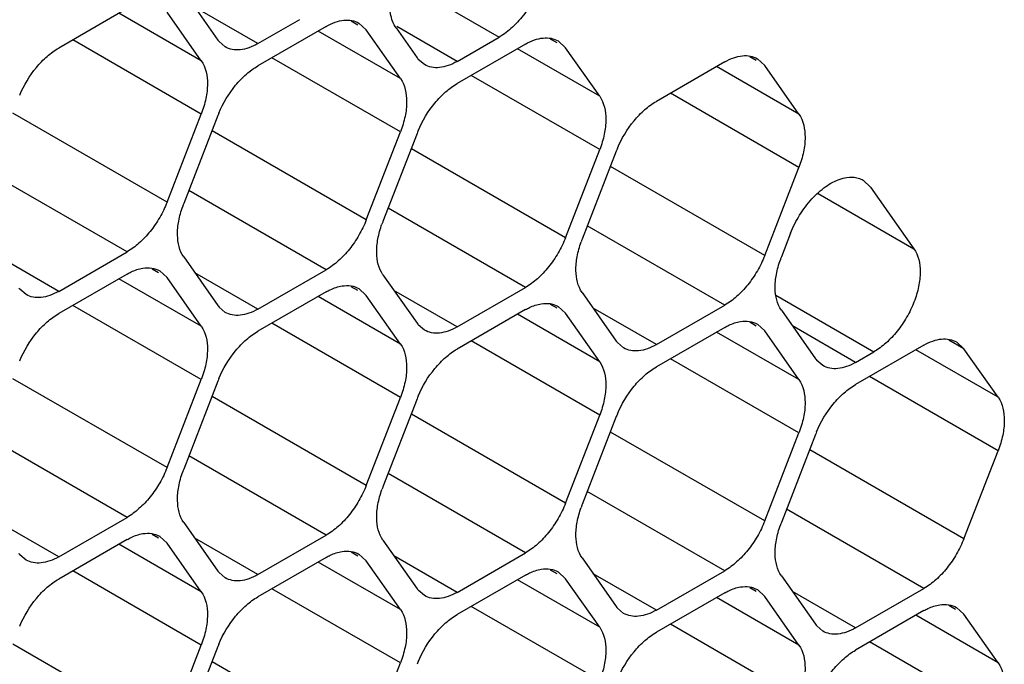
# Model space of a CAD drawing. Header units: inches. Extents: x 0 to 34, y 0 to 22.
# Tile 74 of 119: x 8.713 to 8.939, y 15.945 to 16.093. Entities that reach past the tile are written whole.
import ezdxf

# ---------------------------------------------------------------- set-up
doc = ezdxf.new("R2010")
doc.units = ezdxf.units.IN
doc.header["$LTSCALE"] = 1.87
doc.header["$MEASUREMENT"] = 0
doc.layers.get('0').update_dxf_attribs({"linetype": 'CONTINUOUS'})

msp = doc.modelspace()

# ---------------------------------------------------------------- linework, layer by layer
at = {"color": 7, "linetype": 'CONTINUOUS'}
for p, q in [((8.7992774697, 16.1024448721), (8.8229819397, 16.0887582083)), ((8.7375935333, 16.0953156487), (8.7219102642, 16.0862603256)), ((8.753623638, 16.0949489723), (8.7584420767, 16.0880945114)), ((8.7676276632, 16.0872746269), (8.7538017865, 16.0952575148)), ((8.7546207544, 16.0833406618), (8.7357371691, 16.0942438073)), ((8.7546207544, 16.0833406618), (8.7467791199, 16.0944957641)), ((8.7676276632, 16.0872746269), (8.7772645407, 16.0928388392)), ((8.7833109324, 16.0912350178), (8.7676276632, 16.0821796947)), ((8.790555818, 16.0915356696), (8.7890552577, 16.0924020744)), ((8.7908104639, 16.091976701), (8.7924965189, 16.0904151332)), ((8.8003381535, 16.0792600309), (8.7924965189, 16.0904151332)), ((8.799341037, 16.0908683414), (8.8041594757, 16.0840138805)), ((8.8133450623, 16.083193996), (8.7995191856, 16.0911768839)), ((8.7546207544, 16.0710936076), (8.7251315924, 16.0881202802)), ((8.8003381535, 16.0792600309), (8.7814545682, 16.0901631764)), ((8.8133450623, 16.083193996), (8.8229819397, 16.0887582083)), ((8.836273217, 16.0874550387), (8.8347726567, 16.0883214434)), ((8.7601278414, 16.0865324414), (8.7587090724, 16.0877437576)), ((8.8290283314, 16.0871543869), (8.8133450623, 16.0780990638)), ((8.8460555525, 16.0751794), (8.8271719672, 16.0860825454)), ((8.836527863, 16.08789607), (8.8382139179, 16.0863345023)), ((8.8460555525, 16.0751794), (8.8382139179, 16.0863345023)), ((8.8003381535, 16.0670129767), (8.7708489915, 16.0840396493)), ((8.8058452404, 16.0824518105), (8.8044264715, 16.0836631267)), ((8.881990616, 16.0833744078), (8.8804900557, 16.0842408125)), ((8.882245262, 16.0838154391), (8.883931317, 16.0822538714)), ((8.8747457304, 16.0830737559), (8.8590624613, 16.0740184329)), ((8.8917729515, 16.071098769), (8.8728893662, 16.0820019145)), ((8.8917729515, 16.071098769), (8.883931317, 16.0822538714)), ((8.8460555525, 16.0629323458), (8.8165663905, 16.0799590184)), ((8.8917729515, 16.0588517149), (8.8622837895, 16.0758783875)), ((8.7467791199, 16.0508831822), (8.7114237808, 16.0712969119)), ((8.7467791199, 16.0508831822), (8.7546207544, 16.0710936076)), ((8.7584420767, 16.0707525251), (8.7506004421, 16.0505420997)), ((8.7924965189, 16.0468025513), (8.7571411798, 16.067216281)), ((8.7924965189, 16.0468025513), (8.8003381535, 16.0670129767)), ((8.8041594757, 16.0666718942), (8.7963178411, 16.0464614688)), ((8.8382139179, 16.0427219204), (8.8028585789, 16.0631356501)), ((8.8382139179, 16.0427219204), (8.8460555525, 16.0629323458)), ((8.8498768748, 16.0625912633), (8.8420352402, 16.0423808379)), ((8.883931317, 16.0386412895), (8.8485759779, 16.0590550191)), ((8.883931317, 16.0386412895), (8.8917729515, 16.0588517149)), ((8.7375935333, 16.0394560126), (8.7060622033, 16.0576618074)), ((8.9065464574, 16.0559061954), (8.9082352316, 16.0543493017)), ((8.9082352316, 16.0543493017), (8.9181882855, 16.0401906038)), ((8.7833109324, 16.0353753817), (8.7517796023, 16.0535811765)), ((8.8961768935, 16.0528997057), (8.9181882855, 16.0401906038)), ((8.8290283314, 16.0312947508), (8.7974970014, 16.0495005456)), ((8.8747457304, 16.0272141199), (8.8432144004, 16.0454199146)), ((8.8898640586, 16.0437420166), (8.8877526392, 16.038300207)), ((8.7219102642, 16.0304006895), (8.7074194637, 16.0387674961)), ((8.7219102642, 16.0304006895), (8.7375935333, 16.0394560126)), ((8.7506004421, 16.0382950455), (8.7584420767, 16.0271399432)), ((8.7375935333, 16.0343610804), (8.7219102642, 16.0253057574)), ((8.7448384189, 16.0346617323), (8.7433378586, 16.035528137)), ((8.7450930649, 16.0351027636), (8.7467791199, 16.0335411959)), ((8.7676276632, 16.0263200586), (8.7531368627, 16.0346868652)), ((8.7676276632, 16.0263200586), (8.7833109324, 16.0353753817)), ((8.7963178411, 16.0342144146), (8.8041594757, 16.0230593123)), ((8.7546207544, 16.0223860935), (8.7357371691, 16.033289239)), ((8.7546207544, 16.0223860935), (8.7467791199, 16.0335411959)), ((8.790555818, 16.0305811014), (8.7890552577, 16.0314475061)), ((8.7144104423, 16.0296585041), (8.7129916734, 16.0308698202)), ((8.7833109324, 16.0302804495), (8.7676276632, 16.0212251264)), ((8.8003381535, 16.0183054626), (8.7814545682, 16.0292086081)), ((8.7908104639, 16.0310221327), (8.7924965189, 16.029460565)), ((8.8003381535, 16.0183054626), (8.7924965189, 16.029460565)), ((8.8133450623, 16.0222394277), (8.7988542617, 16.0306062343)), ((8.8133450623, 16.0222394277), (8.8290283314, 16.0312947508)), ((8.8420352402, 16.0301337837), (8.8498768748, 16.0189786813)), ((8.8864927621, 16.0295133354), (8.909002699, 16.01651638)), ((8.7546207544, 16.0101390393), (8.7251315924, 16.0271657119)), ((8.836273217, 16.0265004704), (8.8347726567, 16.0273668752)), ((8.836527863, 16.0269415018), (8.8382139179, 16.025379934)), ((8.8590624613, 16.0181587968), (8.8747457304, 16.0272141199)), ((8.7601278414, 16.0255778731), (8.7587090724, 16.0267891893)), ((8.8290283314, 16.0261998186), (8.8133450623, 16.0171444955)), ((8.8460555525, 16.0142248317), (8.8271719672, 16.0251279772)), ((8.8460555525, 16.0142248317), (8.8382139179, 16.025379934)), ((8.8590624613, 16.0181587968), (8.8445716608, 16.0265256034)), ((8.8877526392, 16.0260531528), (8.8955942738, 16.0148980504)), ((8.8003381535, 16.0060584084), (8.7708489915, 16.023085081)), ((8.8058452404, 16.0214972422), (8.8044264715, 16.0227085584)), ((8.881990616, 16.0224198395), (8.8804900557, 16.0232862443)), ((8.882245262, 16.0228608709), (8.883931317, 16.0212993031)), ((8.9047798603, 16.0140781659), (8.8902890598, 16.0224449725)), ((8.8747457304, 16.0221191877), (8.8590624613, 16.0130638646)), ((8.8917729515, 16.0101442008), (8.8728893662, 16.0210473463)), ((8.8917729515, 16.0101442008), (8.883931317, 16.0212993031)), ((8.8460555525, 16.0019777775), (8.8165663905, 16.0190044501)), ((8.8515626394, 16.0174166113), (8.8501438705, 16.0186279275)), ((8.9204631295, 16.0180385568), (8.9047798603, 16.0089832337)), ((8.929648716, 16.0172186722), (8.9262074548, 16.0192056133)), ((8.927962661, 16.0187802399), (8.929648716, 16.0172186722)), ((8.9047798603, 16.0140781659), (8.909002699, 16.01651638)), ((8.9374903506, 16.0060635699), (8.9186067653, 16.0169667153)), ((8.9374903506, 16.0060635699), (8.929648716, 16.0172186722)), ((8.8917729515, 15.9978971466), (8.8622837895, 16.0149238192)), ((8.8972800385, 16.0133359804), (8.8958612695, 16.0145472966)), ((8.7467791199, 15.9899286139), (8.7114237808, 16.0103423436)), ((8.7467791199, 15.9899286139), (8.7546207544, 16.0101390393)), ((8.7584420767, 16.0097979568), (8.7506004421, 15.9895875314)), ((8.9374903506, 15.9938165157), (8.9080011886, 16.0108431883)), ((8.7924965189, 15.985847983), (8.7571411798, 16.0062617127)), ((8.7924965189, 15.985847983), (8.8003381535, 16.0060584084)), ((8.8041594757, 16.0057173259), (8.7963178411, 15.9855069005)), ((8.8382139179, 15.9817673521), (8.8028585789, 16.0021810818)), ((8.8382139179, 15.9817673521), (8.8460555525, 16.0019777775)), ((8.8498768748, 16.001636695), (8.8420352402, 15.9814262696)), ((8.883931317, 15.9776867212), (8.8485759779, 15.9981004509)), ((8.883931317, 15.9776867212), (8.8917729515, 15.9978971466)), ((8.8955942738, 15.9975560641), (8.8877526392, 15.9773456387)), ((8.7375935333, 15.9785014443), (8.7060622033, 15.9967072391)), ((8.929648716, 15.9736060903), (8.8942933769, 15.99401982)), ((8.929648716, 15.9736060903), (8.9374903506, 15.9938165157)), ((8.7833109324, 15.9744208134), (8.7517796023, 15.9926266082)), ((8.8290283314, 15.9703401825), (8.7974970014, 15.9885459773)), ((8.8747457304, 15.9662595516), (8.8432144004, 15.9844653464)), ((8.9204631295, 15.9621789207), (8.8889317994, 15.9803847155)), ((8.7219102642, 15.9694461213), (8.7074194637, 15.9778129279)), ((8.7219102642, 15.9694461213), (8.7375935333, 15.9785014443)), ((8.7506004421, 15.9773404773), (8.7584420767, 15.9661853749)), ((8.7375935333, 15.9734065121), (8.7219102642, 15.9643511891)), ((8.7448384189, 15.973707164), (8.7433378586, 15.9745735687)), ((8.7450930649, 15.9741481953), (8.7467791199, 15.9725866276)), ((8.7676276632, 15.9653654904), (8.7531368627, 15.973732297)), ((8.7676276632, 15.9653654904), (8.7833109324, 15.9744208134)), ((8.7963178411, 15.9732598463), (8.8041594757, 15.962104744)), ((8.7546207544, 15.9614315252), (8.7357371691, 15.9723346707)), ((8.7546207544, 15.9614315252), (8.7467791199, 15.9725866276)), ((8.790555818, 15.9696265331), (8.7890552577, 15.9704929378)), ((8.7144104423, 15.9687039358), (8.7129916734, 15.969915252)), ((8.7833109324, 15.9693258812), (8.7676276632, 15.9602705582)), ((8.8003381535, 15.9573508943), (8.7814545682, 15.9682540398)), ((8.7908104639, 15.9700675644), (8.7924965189, 15.9685059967)), ((8.8003381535, 15.9573508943), (8.7924965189, 15.9685059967)), ((8.8133450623, 15.9612848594), (8.7988542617, 15.969651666)), ((8.8133450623, 15.9612848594), (8.8290283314, 15.9703401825)), ((8.8420352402, 15.9691792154), (8.8498768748, 15.9580241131)), ((8.7546207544, 15.9491844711), (8.7251315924, 15.9662111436)), ((8.836273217, 15.9655459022), (8.8347726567, 15.9664123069)), ((8.836527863, 15.9659869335), (8.8382139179, 15.9644253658)), ((8.8590624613, 15.9572042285), (8.8747457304, 15.9662595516)), ((8.7601278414, 15.9646233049), (8.7587090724, 15.965834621)), ((8.8290283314, 15.9652452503), (8.8133450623, 15.9561899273)), ((8.8460555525, 15.9532702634), (8.8271719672, 15.9641734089)), ((8.8460555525, 15.9532702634), (8.8382139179, 15.9644253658)), ((8.8590624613, 15.9572042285), (8.8445716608, 15.9655710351)), ((8.8877526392, 15.9650985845), (8.8955942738, 15.9539434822)), ((8.8003381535, 15.9451038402), (8.7708489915, 15.9621305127)), ((8.8058452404, 15.960542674), (8.8044264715, 15.9617539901)), ((8.881990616, 15.9614652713), (8.8804900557, 15.962331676)), ((8.882245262, 15.9619063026), (8.883931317, 15.9603447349)), ((8.9047798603, 15.9531235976), (8.8902890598, 15.9614904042)), ((8.9047798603, 15.9531235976), (8.9204631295, 15.9621789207)), ((8.8747457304, 15.9611646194), (8.8590624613, 15.9521092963)), ((8.8917729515, 15.9491896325), (8.8728893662, 15.960092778)), ((8.8917729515, 15.9491896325), (8.883931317, 15.9603447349)), ((8.8460555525, 15.9410232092), (8.8165663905, 15.9580498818)), ((8.8515626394, 15.956462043), (8.8501438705, 15.9576733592)), ((8.9204631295, 15.9570839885), (8.9047798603, 15.9480286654)), ((8.9277080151, 15.9573846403), (8.9262074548, 15.9582510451)), ((8.927962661, 15.9578256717), (8.929648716, 15.9562641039)), ((8.9374903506, 15.9451090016), (8.9186067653, 15.9560121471)), ((8.9374903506, 15.9451090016), (8.929648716, 15.9562641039)), ((8.8917729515, 15.9369425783), (8.8622837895, 15.9539692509)), ((8.8972800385, 15.9523814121), (8.8958612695, 15.9535927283)), ((8.7467791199, 15.9289740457), (8.7114237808, 15.9493877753)), ((8.7467791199, 15.9289740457), (8.7546207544, 15.9491844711)), ((8.7584420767, 15.9488433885), (8.7506004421, 15.9286329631)), ((8.9374903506, 15.9328619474), (8.9080011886, 15.94988862)), ((8.7924965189, 15.9248934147), (8.7571411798, 15.9453071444)), ((8.7924965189, 15.9248934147), (8.8003381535, 15.9451038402))]:
    msp.add_line(p, q, dxfattribs=at)
for centre, radius, start, end in [((8.7631643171, 16.0914121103), 0.0057711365, 215.0898687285, 219.4673072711), ((8.8088817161, 16.0873314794), 0.0057711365, 215.0898687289, 219.4673072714), ((8.7809596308, 16.0620138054), 0.0241537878, 157.2968945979, 158.7895258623), ((8.8266770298, 16.0579331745), 0.0241537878, 157.2968945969, 158.789525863), ((8.8723944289, 16.0538525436), 0.0241537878, 157.2968945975, 158.7895258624), ((8.7726008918, 16.0420051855), 0.023598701, 158.7920724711, 160.4284236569), ((8.8183182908, 16.0379245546), 0.023598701, 158.7920724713, 160.4284236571), ((8.8640356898, 16.0338439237), 0.023598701, 158.7920724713, 160.4284236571), ((8.9097530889, 16.0297632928), 0.023598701, 158.7920724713, 160.4284236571), ((8.717446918, 16.0345381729), 0.0057711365, 215.0898687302, 219.4673072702), ((8.7631643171, 16.030457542), 0.0057711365, 215.0898687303, 219.4673072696), ((8.8088817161, 16.0263769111), 0.0057711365, 215.0898687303, 219.4673072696), ((8.8545991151, 16.0222962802), 0.0057711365, 215.0898687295, 219.4673072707), ((8.9003165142, 16.0182156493), 0.0057711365, 215.0898687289, 219.4673072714), ((8.7809596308, 16.0010592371), 0.0241537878, 157.296894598, 158.7895258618), ((8.8266770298, 15.9969786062), 0.0241537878, 157.2968945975, 158.7895258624), ((8.8723944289, 15.9928979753), 0.0241537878, 157.2968945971, 158.7895258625), ((8.9181118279, 15.9888173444), 0.0241537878, 157.2968945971, 158.7895258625), ((8.7726008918, 15.9810506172), 0.023598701, 158.7920724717, 160.428423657), ((8.8183182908, 15.9769699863), 0.023598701, 158.7920724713, 160.4284236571), ((8.8640356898, 15.9728893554), 0.023598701, 158.7920724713, 160.4284236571), ((8.9097530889, 15.9688087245), 0.023598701, 158.7920724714, 160.428423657), ((8.717446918, 15.9735836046), 0.0057711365, 215.0898687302, 219.4673072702), ((8.7631643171, 15.9695029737), 0.0057711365, 215.0898687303, 219.4673072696), ((8.8088817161, 15.9654223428), 0.0057711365, 215.0898687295, 219.4673072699), ((8.8545991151, 15.9613417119), 0.0057711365, 215.0898687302, 219.4673072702), ((8.9003165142, 15.957261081), 0.0057711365, 215.0898687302, 219.4673072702), ((8.7809596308, 15.9401046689), 0.0241537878, 157.2968945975, 158.7895258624), ((8.8266770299, 15.936024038), 0.0241537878, 157.2968945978, 158.7895258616)]:
    msp.add_arc(centre, radius, start, end, dxfattribs=at)
for points, knots in [([(8.8304807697, 16.1139927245), (8.8308515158, 16.1137790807), (8.8315553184, 16.1132439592), (8.8323990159, 16.1121751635), (8.8330280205, 16.1108699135), (8.8335939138, 16.1087724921), (8.8336617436, 16.1057146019), (8.8328704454, 16.1018340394), (8.8312758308, 16.0978877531), (8.8290054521, 16.0941936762), (8.8262441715, 16.091059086), (8.8240907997, 16.0893984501), (8.8229819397, 16.0887582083)], [0, 0, 0, 0, 0.042951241, 0.0876234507, 0.1354624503, 0.1873964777, 0.3046724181, 0.4383210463, 0.5826433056, 0.7297189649, 0.8714745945, 1, 1, 1, 1]), ([(8.799341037, 16.0908683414), (8.7986681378, 16.0918255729), (8.798049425, 16.0936561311), (8.7978664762, 16.0962462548), (8.7981101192, 16.0993094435), (8.7992323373, 16.1033050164), (8.8007874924, 16.1063223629), (8.8017334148, 16.1077779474)], [0, 0, 0, 0, 0.1961181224, 0.3105269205, 0.4352293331, 0.7090370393, 1, 1, 1, 1]), ([(8.7833109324, 16.0912350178), (8.7839683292, 16.0916145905), (8.7852781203, 16.092235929), (8.7872896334, 16.0927245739), (8.7891792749, 16.092677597), (8.790316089, 16.0922636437), (8.7908107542, 16.0919772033)], [0, 0, 0, 0, 0.2893482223, 0.5490113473, 0.7821190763, 1, 1, 1, 1]), ([(8.8290283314, 16.0871543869), (8.8296857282, 16.0875339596), (8.8309955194, 16.0881552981), (8.8330070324, 16.088643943), (8.834896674, 16.088596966), (8.836033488, 16.0881830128), (8.8365281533, 16.0878965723)], [0, 0, 0, 0, 0.2893482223, 0.5490113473, 0.7821190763, 1, 1, 1, 1]), ([(8.7129599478, 16.0754167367), (8.7139186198, 16.0777086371), (8.715839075, 16.0809177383), (8.7191342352, 16.0843591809), (8.7209720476, 16.0857186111), (8.7219102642, 16.0862603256)], [0, 0, 0, 0, 0.5227410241, 0.7720403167, 1, 1, 1, 1]), ([(8.7676276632, 16.0872746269), (8.7669702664, 16.0868950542), (8.7656604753, 16.0862737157), (8.7636489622, 16.0857850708), (8.7617593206, 16.0858320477), (8.7606225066, 16.086246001), (8.7601278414, 16.0865324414)], [0, 0, 0, 0, 0.2893482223, 0.5490113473, 0.7821190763, 1, 1, 1, 1]), ([(8.8747457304, 16.0830737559), (8.8754031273, 16.0834533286), (8.8767129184, 16.0840746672), (8.8787244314, 16.0845633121), (8.880614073, 16.0845163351), (8.8817508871, 16.0841023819), (8.8822455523, 16.0838159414)], [0, 0, 0, 0, 0.2893482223, 0.5490113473, 0.7821190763, 1, 1, 1, 1]), ([(8.7546207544, 16.0833406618), (8.7556731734, 16.0818435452), (8.7562646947, 16.0786941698), (8.7557587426, 16.0745404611), (8.7550689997, 16.0722488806), (8.7546207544, 16.0710936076)], [0, 0, 0, 0, 0.4354565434, 0.7051324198, 1, 1, 1, 1]), ([(8.7586773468, 16.0713361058), (8.7596360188, 16.0736280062), (8.761556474, 16.0768371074), (8.7648516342, 16.08027855), (8.7666894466, 16.0816379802), (8.7676276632, 16.0821796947)], [0, 0, 0, 0, 0.5227410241, 0.7720403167, 1, 1, 1, 1]), ([(8.8133450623, 16.083193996), (8.8126876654, 16.0828144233), (8.8113778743, 16.0821930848), (8.8093663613, 16.0817044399), (8.8074767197, 16.0817514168), (8.8063399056, 16.08216537), (8.8058452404, 16.0824518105)], [0, 0, 0, 0, 0.2893482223, 0.5490113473, 0.7821190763, 1, 1, 1, 1]), ([(8.8003381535, 16.0792600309), (8.8013905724, 16.0777629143), (8.8019820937, 16.0746135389), (8.8014761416, 16.0704598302), (8.8007863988, 16.0681682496), (8.8003381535, 16.0670129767)], [0, 0, 0, 0, 0.4354565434, 0.7051324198, 1, 1, 1, 1]), ([(8.8043947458, 16.0672554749), (8.8053534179, 16.0695473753), (8.807273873, 16.0727564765), (8.8105690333, 16.0761979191), (8.8124068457, 16.0775573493), (8.8133450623, 16.0780990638)], [0, 0, 0, 0, 0.5227410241, 0.7720403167, 1, 1, 1, 1]), ([(8.8460555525, 16.0751794), (8.8471079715, 16.0736822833), (8.8476994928, 16.070532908), (8.8471935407, 16.0663791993), (8.8465037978, 16.0640876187), (8.8460555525, 16.0629323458)], [0, 0, 0, 0, 0.4354565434, 0.7051324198, 1, 1, 1, 1]), ([(8.8501121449, 16.063174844), (8.8510708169, 16.0654667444), (8.8529912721, 16.0686758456), (8.8562864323, 16.0721172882), (8.8581242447, 16.0734767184), (8.8590624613, 16.0740184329)], [0, 0, 0, 0, 0.5227410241, 0.7720403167, 1, 1, 1, 1]), ([(8.8917729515, 16.071098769), (8.8928253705, 16.0696016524), (8.8934168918, 16.0664522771), (8.8929109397, 16.0622985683), (8.8922211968, 16.0600069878), (8.8917729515, 16.0588517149)], [0, 0, 0, 0, 0.4354565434, 0.7051324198, 1, 1, 1, 1]), ([(8.9012548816, 16.0561748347), (8.9021677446, 16.0564784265), (8.9035851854, 16.0567341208), (8.9053919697, 16.0564553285), (8.9061868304, 16.0561194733), (8.9065486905, 16.05591006)], [0, 0, 0, 0, 0.5302695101, 0.7695492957, 1, 1, 1, 1]), ([(8.8898640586, 16.0437420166), (8.8904274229, 16.0451939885), (8.8918279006, 16.047982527), (8.894551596, 16.0516309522), (8.8976919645, 16.0544806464), (8.9000747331, 16.0557823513), (8.9012548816, 16.0561748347)], [0, 0, 0, 0, 0.2698408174, 0.5372260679, 0.7845164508, 1, 1, 1, 1]), ([(8.7467791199, 16.0508831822), (8.7463098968, 16.0496738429), (8.7451760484, 16.0473259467), (8.7430111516, 16.0441420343), (8.7404898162, 16.0414535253), (8.7385739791, 16.0400221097), (8.7375935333, 16.0394560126)], [0, 0, 0, 0, 0.2610993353, 0.522460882, 0.7721201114, 1, 1, 1, 1]), ([(8.7506004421, 16.0382950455), (8.749600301, 16.0397177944), (8.7489882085, 16.0426771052), (8.7493762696, 16.0466250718), (8.7499728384, 16.0488054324), (8.7503656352, 16.0499103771)], [0, 0, 0, 0, 0.4368183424, 0.7054520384, 1, 1, 1, 1]), ([(8.7924965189, 16.0468025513), (8.7920272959, 16.0455932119), (8.7908934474, 16.0432453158), (8.7887285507, 16.0400614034), (8.7862072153, 16.0373728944), (8.7842913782, 16.0359414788), (8.7833109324, 16.0353753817)], [0, 0, 0, 0, 0.2610993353, 0.522460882, 0.7721201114, 1, 1, 1, 1]), ([(8.7963178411, 16.0342144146), (8.7953177, 16.0356371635), (8.7947056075, 16.0385964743), (8.7950936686, 16.0425444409), (8.7956902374, 16.0447248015), (8.7960830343, 16.0458297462)], [0, 0, 0, 0, 0.4368183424, 0.7054520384, 1, 1, 1, 1]), ([(8.8382139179, 16.0427219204), (8.8377446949, 16.041512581), (8.8366108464, 16.0391646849), (8.8344459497, 16.0359807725), (8.8319246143, 16.0332922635), (8.8300087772, 16.0318608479), (8.8290283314, 16.0312947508)], [0, 0, 0, 0, 0.2610993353, 0.522460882, 0.7721201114, 1, 1, 1, 1]), ([(8.8420352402, 16.0301337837), (8.8410350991, 16.0315565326), (8.8404230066, 16.0345158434), (8.8408110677, 16.03846381), (8.8414076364, 16.0406441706), (8.8418004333, 16.0417491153)], [0, 0, 0, 0, 0.4368183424, 0.7054520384, 1, 1, 1, 1]), ([(8.883931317, 16.0386412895), (8.8834620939, 16.0374319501), (8.8823282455, 16.0350840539), (8.8801633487, 16.0319001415), (8.8776420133, 16.0292116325), (8.8757261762, 16.027780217), (8.8747457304, 16.0272141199)], [0, 0, 0, 0, 0.2610993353, 0.522460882, 0.7721201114, 1, 1, 1, 1]), ([(8.9181882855, 16.0401906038), (8.9192409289, 16.038693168), (8.9198310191, 16.0355448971), (8.919328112, 16.0313889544), (8.918257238, 16.0278514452), (8.9165869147, 16.0243866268), (8.9144195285, 16.0212013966), (8.9118976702, 16.0185148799), (8.9099823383, 16.0170820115), (8.909002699, 16.01651638)], [0, 0, 0, 0, 0.1995950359, 0.3230712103, 0.458271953, 0.5997600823, 0.741248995, 0.8766481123, 1, 1, 1, 1]), ([(8.8877526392, 16.0260531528), (8.8867524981, 16.0274759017), (8.8861404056, 16.0304352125), (8.8865284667, 16.0343831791), (8.8871250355, 16.0365635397), (8.8875178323, 16.0376684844)], [0, 0, 0, 0, 0.4368183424, 0.7054520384, 1, 1, 1, 1]), ([(8.7375935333, 16.0343610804), (8.737894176, 16.0345346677), (8.7390382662, 16.0351390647), (8.7402852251, 16.0355691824), (8.7412212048, 16.0357170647)], [0, 0, 0, 0, 0.2681277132, 1, 1, 1, 1]), ([(8.7412212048, 16.0357170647), (8.7419030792, 16.035824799), (8.7432535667, 16.0358616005), (8.7445428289, 16.0354220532), (8.7450933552, 16.0351032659)], [0, 0, 0, 0, 0.5204180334, 1, 1, 1, 1]), ([(8.7833109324, 16.0302804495), (8.783611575, 16.0304540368), (8.7847556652, 16.0310584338), (8.7860026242, 16.0314885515), (8.7869386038, 16.0316364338)], [0, 0, 0, 0, 0.2681277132, 1, 1, 1, 1]), ([(8.7869386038, 16.0316364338), (8.7876204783, 16.0317441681), (8.7889709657, 16.0317809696), (8.7902602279, 16.0313414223), (8.7908107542, 16.031022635)], [0, 0, 0, 0, 0.5204180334, 1, 1, 1, 1]), ([(8.7219102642, 16.0304006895), (8.7212528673, 16.0300211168), (8.7199430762, 16.0293997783), (8.7179315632, 16.0289111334), (8.7160419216, 16.0289581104), (8.7149051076, 16.0293720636), (8.7144104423, 16.0296585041)], [0, 0, 0, 0, 0.2893482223, 0.5490113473, 0.7821190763, 1, 1, 1, 1]), ([(8.8290283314, 16.0261998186), (8.829328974, 16.0263734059), (8.8304730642, 16.0269778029), (8.8317200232, 16.0274079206), (8.8326560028, 16.0275558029)], [0, 0, 0, 0, 0.2681277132, 1, 1, 1, 1]), ([(8.8326560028, 16.0275558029), (8.8333378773, 16.0276635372), (8.8346883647, 16.0277003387), (8.835977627, 16.0272607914), (8.8365281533, 16.0269420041)], [0, 0, 0, 0, 0.5204180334, 1, 1, 1, 1]), ([(8.7129599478, 16.0144621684), (8.7139186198, 16.0167540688), (8.715839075, 16.01996317), (8.7191342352, 16.0234046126), (8.7209720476, 16.0247640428), (8.7219102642, 16.0253057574)], [0, 0, 0, 0, 0.5227410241, 0.7720403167, 1, 1, 1, 1]), ([(8.7676276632, 16.0263200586), (8.7669702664, 16.0259404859), (8.7656604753, 16.0253191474), (8.7636489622, 16.0248305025), (8.7617593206, 16.0248774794), (8.7606225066, 16.0252914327), (8.7601278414, 16.0255778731)], [0, 0, 0, 0, 0.2893482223, 0.5490113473, 0.7821190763, 1, 1, 1, 1]), ([(8.8747457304, 16.0221191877), (8.8750463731, 16.022292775), (8.8761904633, 16.022897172), (8.8774374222, 16.0233272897), (8.8783734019, 16.023475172)], [0, 0, 0, 0, 0.2681277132, 1, 1, 1, 1]), ([(8.8783734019, 16.023475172), (8.8790552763, 16.0235829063), (8.8804057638, 16.0236197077), (8.881695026, 16.0231801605), (8.8822455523, 16.0228613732)], [0, 0, 0, 0, 0.5204180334, 1, 1, 1, 1]), ([(8.7546207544, 16.0223860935), (8.7556731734, 16.0208889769), (8.7562646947, 16.0177396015), (8.7557587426, 16.0135858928), (8.7550689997, 16.0112943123), (8.7546207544, 16.0101390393)], [0, 0, 0, 0, 0.4354565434, 0.7051324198, 1, 1, 1, 1]), ([(8.7586773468, 16.0103815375), (8.7596360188, 16.0126734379), (8.761556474, 16.0158825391), (8.7648516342, 16.0193239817), (8.7666894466, 16.0206834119), (8.7676276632, 16.0212251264)], [0, 0, 0, 0, 0.5227410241, 0.7720403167, 1, 1, 1, 1]), ([(8.8133450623, 16.0222394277), (8.8126876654, 16.021859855), (8.8113778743, 16.0212385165), (8.8093663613, 16.0207498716), (8.8074767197, 16.0207968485), (8.8063399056, 16.0212108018), (8.8058452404, 16.0214972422)], [0, 0, 0, 0, 0.2893482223, 0.5490113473, 0.7821190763, 1, 1, 1, 1]), ([(8.8003381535, 16.0183054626), (8.8013905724, 16.016808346), (8.8019820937, 16.0136589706), (8.8014761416, 16.0095052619), (8.8007863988, 16.0072136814), (8.8003381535, 16.0060584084)], [0, 0, 0, 0, 0.4354565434, 0.7051324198, 1, 1, 1, 1]), ([(8.8590624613, 16.0181587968), (8.8584050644, 16.0177792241), (8.8570952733, 16.0171578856), (8.8550837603, 16.0166692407), (8.8531941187, 16.0167162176), (8.8520573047, 16.0171301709), (8.8515626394, 16.0174166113)], [0, 0, 0, 0, 0.2893482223, 0.5490113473, 0.7821190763, 1, 1, 1, 1]), ([(8.9204631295, 16.0180385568), (8.9211205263, 16.0184181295), (8.9224303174, 16.019039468), (8.9244418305, 16.0195281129), (8.926331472, 16.0194811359), (8.9274682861, 16.0190671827), (8.9279629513, 16.0187807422)], [0, 0, 0, 0, 0.2893482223, 0.5490113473, 0.7821190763, 1, 1, 1, 1]), ([(8.8043947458, 16.0063009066), (8.8053534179, 16.008592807), (8.807273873, 16.0118019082), (8.8105690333, 16.0152433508), (8.8124068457, 16.016602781), (8.8133450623, 16.0171444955)], [0, 0, 0, 0, 0.5227410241, 0.7720403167, 1, 1, 1, 1]), ([(8.8460555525, 16.0142248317), (8.8471079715, 16.0127277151), (8.8476994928, 16.0095783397), (8.8471935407, 16.005424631), (8.8465037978, 16.0031330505), (8.8460555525, 16.0019777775)], [0, 0, 0, 0, 0.4354565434, 0.7051324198, 1, 1, 1, 1]), ([(8.9047798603, 16.0140781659), (8.9041224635, 16.0136985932), (8.9028126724, 16.0130772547), (8.9008011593, 16.0125886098), (8.8989115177, 16.0126355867), (8.8977747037, 16.0130495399), (8.8972800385, 16.0133359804)], [0, 0, 0, 0, 0.2893482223, 0.5490113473, 0.7821190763, 1, 1, 1, 1]), ([(8.8501121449, 16.0022202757), (8.8510708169, 16.0045121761), (8.8529912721, 16.0077212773), (8.8562864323, 16.0111627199), (8.8581242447, 16.0125221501), (8.8590624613, 16.0130638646)], [0, 0, 0, 0, 0.5227410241, 0.7720403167, 1, 1, 1, 1]), ([(8.8917729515, 16.0101442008), (8.8928253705, 16.0086470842), (8.8934168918, 16.0054977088), (8.8929109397, 16.0013440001), (8.8922211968, 15.9990524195), (8.8917729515, 15.9978971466)], [0, 0, 0, 0, 0.4354565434, 0.7051324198, 1, 1, 1, 1]), ([(8.8958295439, 15.9981396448), (8.8967882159, 16.0004315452), (8.8987086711, 16.0036406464), (8.9020038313, 16.007082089), (8.9038416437, 16.0084415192), (8.9047798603, 16.0089832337)], [0, 0, 0, 0, 0.5227410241, 0.7720403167, 1, 1, 1, 1]), ([(8.9374903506, 16.0060635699), (8.9385427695, 16.0045664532), (8.9391342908, 16.0014170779), (8.9386283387, 15.9972633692), (8.9379385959, 15.9949717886), (8.9374903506, 15.9938165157)], [0, 0, 0, 0, 0.4354565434, 0.7051324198, 1, 1, 1, 1]), ([(8.7467791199, 15.9899286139), (8.7463098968, 15.9887192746), (8.7451760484, 15.9863713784), (8.7430111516, 15.983187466), (8.7404898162, 15.980498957), (8.7385739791, 15.9790675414), (8.7375935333, 15.9785014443)], [0, 0, 0, 0, 0.2610993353, 0.522460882, 0.7721201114, 1, 1, 1, 1]), ([(8.7506004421, 15.9773404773), (8.749600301, 15.9787632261), (8.7489882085, 15.9817225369), (8.7493762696, 15.9856705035), (8.7499728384, 15.9878508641), (8.7503656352, 15.9889558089)], [0, 0, 0, 0, 0.4368183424, 0.7054520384, 1, 1, 1, 1]), ([(8.7924965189, 15.985847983), (8.7920272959, 15.9846386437), (8.7908934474, 15.9822907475), (8.7887285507, 15.9791068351), (8.7862072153, 15.9764183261), (8.7842913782, 15.9749869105), (8.7833109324, 15.9744208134)], [0, 0, 0, 0, 0.2610993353, 0.522460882, 0.7721201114, 1, 1, 1, 1]), ([(8.7963178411, 15.9732598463), (8.7953177, 15.9746825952), (8.7947056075, 15.977641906), (8.7950936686, 15.9815898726), (8.7956902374, 15.9837702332), (8.7960830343, 15.984875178)], [0, 0, 0, 0, 0.4368183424, 0.7054520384, 1, 1, 1, 1]), ([(8.8382139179, 15.9817673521), (8.8377446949, 15.9805580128), (8.8366108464, 15.9782101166), (8.8344459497, 15.9750262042), (8.8319246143, 15.9723376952), (8.8300087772, 15.9709062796), (8.8290283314, 15.9703401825)], [0, 0, 0, 0, 0.2610993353, 0.522460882, 0.7721201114, 1, 1, 1, 1]), ([(8.8420352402, 15.9691792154), (8.8410350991, 15.9706019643), (8.8404230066, 15.9735612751), (8.8408110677, 15.9775092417), (8.8414076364, 15.9796896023), (8.8418004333, 15.980794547)], [0, 0, 0, 0, 0.4368183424, 0.7054520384, 1, 1, 1, 1]), ([(8.883931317, 15.9776867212), (8.8834620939, 15.9764773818), (8.8823282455, 15.9741294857), (8.8801633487, 15.9709455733), (8.8776420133, 15.9682570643), (8.8757261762, 15.9668256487), (8.8747457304, 15.9662595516)], [0, 0, 0, 0, 0.2610993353, 0.522460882, 0.7721201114, 1, 1, 1, 1]), ([(8.8877526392, 15.9650985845), (8.8867524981, 15.9665213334), (8.8861404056, 15.9694806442), (8.8865284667, 15.9734286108), (8.8871250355, 15.9756089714), (8.8875178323, 15.9767139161)], [0, 0, 0, 0, 0.4368183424, 0.7054520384, 1, 1, 1, 1]), ([(8.7375935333, 15.9734065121), (8.737894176, 15.9735800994), (8.7390382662, 15.9741844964), (8.7402852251, 15.9746146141), (8.7412212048, 15.9747624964)], [0, 0, 0, 0, 0.2681277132, 1, 1, 1, 1]), ([(8.7412212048, 15.9747624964), (8.7419030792, 15.9748702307), (8.7432535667, 15.9749070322), (8.7445428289, 15.974467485), (8.7450933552, 15.9741486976)], [0, 0, 0, 0, 0.5204180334, 1, 1, 1, 1]), ([(8.929648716, 15.9736060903), (8.929179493, 15.9723967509), (8.9280456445, 15.9700488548), (8.9258807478, 15.9668649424), (8.9233594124, 15.9641764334), (8.9214435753, 15.9627450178), (8.9204631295, 15.9621789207)], [0, 0, 0, 0, 0.2610993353, 0.522460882, 0.7721201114, 1, 1, 1, 1]), ([(8.7833109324, 15.9693258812), (8.783611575, 15.9694994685), (8.7847556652, 15.9701038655), (8.7860026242, 15.9705339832), (8.7869386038, 15.9706818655)], [0, 0, 0, 0, 0.2681277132, 1, 1, 1, 1]), ([(8.7869386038, 15.9706818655), (8.7876204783, 15.9707895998), (8.7889709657, 15.9708264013), (8.7902602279, 15.970386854), (8.7908107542, 15.9700680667)], [0, 0, 0, 0, 0.5204180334, 1, 1, 1, 1]), ([(8.7219102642, 15.9694461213), (8.7212528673, 15.9690665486), (8.7199430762, 15.96844521), (8.7179315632, 15.9679565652), (8.7160419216, 15.9680035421), (8.7149051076, 15.9684174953), (8.7144104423, 15.9687039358)], [0, 0, 0, 0, 0.2893482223, 0.5490113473, 0.7821190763, 1, 1, 1, 1]), ([(8.8290283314, 15.9652452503), (8.829328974, 15.9654188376), (8.8304730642, 15.9660232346), (8.8317200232, 15.9664533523), (8.8326560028, 15.9666012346)], [0, 0, 0, 0, 0.2681277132, 1, 1, 1, 1]), ([(8.8326560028, 15.9666012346), (8.8333378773, 15.9667089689), (8.8346883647, 15.9667457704), (8.835977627, 15.9663062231), (8.8365281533, 15.9659874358)], [0, 0, 0, 0, 0.5204180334, 1, 1, 1, 1]), ([(8.7129599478, 15.9535076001), (8.7139186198, 15.9557995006), (8.715839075, 15.9590086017), (8.7191342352, 15.9624500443), (8.7209720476, 15.9638094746), (8.7219102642, 15.9643511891)], [0, 0, 0, 0, 0.5227410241, 0.7720403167, 1, 1, 1, 1]), ([(8.7676276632, 15.9653654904), (8.7669702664, 15.9649859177), (8.7656604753, 15.9643645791), (8.7636489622, 15.9638759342), (8.7617593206, 15.9639229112), (8.7606225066, 15.9643368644), (8.7601278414, 15.9646233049)], [0, 0, 0, 0, 0.2893482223, 0.5490113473, 0.7821190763, 1, 1, 1, 1]), ([(8.7546207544, 15.9614315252), (8.7556731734, 15.9599344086), (8.7562646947, 15.9567850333), (8.7557587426, 15.9526313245), (8.7550689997, 15.950339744), (8.7546207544, 15.9491844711)], [0, 0, 0, 0, 0.4354565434, 0.7051324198, 1, 1, 1, 1]), ([(8.8747457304, 15.9611646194), (8.8750463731, 15.9613382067), (8.8761904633, 15.9619426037), (8.8774374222, 15.9623727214), (8.8783734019, 15.9625206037)], [0, 0, 0, 0, 0.2681277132, 1, 1, 1, 1]), ([(8.8783734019, 15.9625206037), (8.8790552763, 15.962628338), (8.8804057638, 15.9626651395), (8.881695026, 15.9622255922), (8.8822455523, 15.9619068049)], [0, 0, 0, 0, 0.5204180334, 1, 1, 1, 1]), ([(8.7586773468, 15.9494269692), (8.7596360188, 15.9517188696), (8.761556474, 15.9549279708), (8.7648516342, 15.9583694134), (8.7666894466, 15.9597288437), (8.7676276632, 15.9602705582)], [0, 0, 0, 0, 0.5227410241, 0.7720403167, 1, 1, 1, 1]), ([(8.8133450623, 15.9612848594), (8.8126876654, 15.9609052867), (8.8113778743, 15.9602839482), (8.8093663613, 15.9597953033), (8.8074767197, 15.9598422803), (8.8063399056, 15.9602562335), (8.8058452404, 15.960542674)], [0, 0, 0, 0, 0.2893482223, 0.5490113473, 0.7821190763, 1, 1, 1, 1]), ([(8.8003381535, 15.9573508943), (8.8013905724, 15.9558537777), (8.8019820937, 15.9527044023), (8.8014761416, 15.9485506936), (8.8007863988, 15.9462591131), (8.8003381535, 15.9451038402)], [0, 0, 0, 0, 0.4354565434, 0.7051324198, 1, 1, 1, 1]), ([(8.8590624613, 15.9572042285), (8.8584050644, 15.9568246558), (8.8570952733, 15.9562033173), (8.8550837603, 15.9557146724), (8.8531941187, 15.9557616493), (8.8520573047, 15.9561756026), (8.8515626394, 15.956462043)], [0, 0, 0, 0, 0.2893482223, 0.5490113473, 0.7821190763, 1, 1, 1, 1]), ([(8.9204631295, 15.9570839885), (8.9207637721, 15.9572575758), (8.9219078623, 15.9578619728), (8.9231548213, 15.9582920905), (8.9240908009, 15.9584399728)], [0, 0, 0, 0, 0.2681277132, 1, 1, 1, 1]), ([(8.9240908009, 15.9584399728), (8.9247726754, 15.9585477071), (8.9261231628, 15.9585845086), (8.927412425, 15.9581449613), (8.9279629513, 15.957826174)], [0, 0, 0, 0, 0.5204180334, 1, 1, 1, 1]), ([(8.8043947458, 15.9453463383), (8.8053534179, 15.9476382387), (8.807273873, 15.9508473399), (8.8105690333, 15.9542887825), (8.8124068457, 15.9556482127), (8.8133450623, 15.9561899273)], [0, 0, 0, 0, 0.5227410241, 0.7720403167, 1, 1, 1, 1]), ([(8.8460555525, 15.9532702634), (8.8471079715, 15.9517731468), (8.8476994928, 15.9486237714), (8.8471935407, 15.9444700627), (8.8465037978, 15.9421784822), (8.8460555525, 15.9410232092)], [0, 0, 0, 0, 0.4354565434, 0.7051324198, 1, 1, 1, 1]), ([(8.9047798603, 15.9531235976), (8.9041224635, 15.9527440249), (8.9028126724, 15.9521226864), (8.9008011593, 15.9516340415), (8.8989115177, 15.9516810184), (8.8977747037, 15.9520949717), (8.8972800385, 15.9523814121)], [0, 0, 0, 0, 0.2893482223, 0.5490113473, 0.7821190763, 1, 1, 1, 1]), ([(8.8501121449, 15.9412657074), (8.8510708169, 15.9435576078), (8.8529912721, 15.946766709), (8.8562864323, 15.9502081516), (8.8581242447, 15.9515675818), (8.8590624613, 15.9521092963)], [0, 0, 0, 0, 0.5227410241, 0.7720403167, 1, 1, 1, 1]), ([(8.8917729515, 15.9491896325), (8.8928253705, 15.9476925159), (8.8934168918, 15.9445431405), (8.8929109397, 15.9403894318), (8.8922211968, 15.9380978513), (8.8917729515, 15.9369425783)], [0, 0, 0, 0, 0.4354565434, 0.7051324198, 1, 1, 1, 1]), ([(8.8958295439, 15.9371850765), (8.8967882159, 15.9394769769), (8.8987086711, 15.9426860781), (8.9020038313, 15.9461275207), (8.9038416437, 15.9474869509), (8.9047798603, 15.9480286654)], [0, 0, 0, 0, 0.5227410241, 0.7720403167, 1, 1, 1, 1]), ([(8.9374903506, 15.9451090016), (8.9385427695, 15.943611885), (8.9391342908, 15.9404625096), (8.9386283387, 15.9363088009), (8.9379385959, 15.9340172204), (8.9374903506, 15.9328619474)], [0, 0, 0, 0, 0.4354565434, 0.7051324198, 1, 1, 1, 1])]:
    msp.add_open_spline(points, degree=3, knots=knots, dxfattribs=at)

doc.saveas('drawing.dxf')
